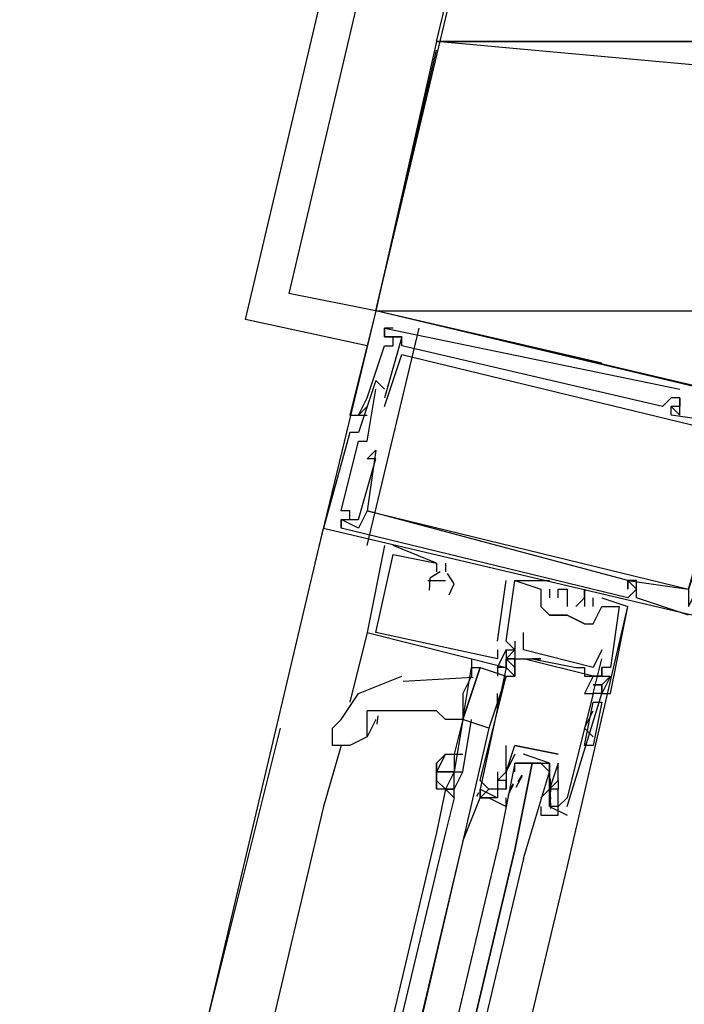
# Model space of a CAD drawing. Header units: feet. Extents: x -79 to 198, y -22 to 181.
# Tile 25 of 256: x 72.31 to 73.33, y 16.75 to 18.26. Entities that reach past the tile are written whole.
import ezdxf

# ---------------------------------------------------------------- set-up
doc = ezdxf.new("R2010")
doc.units = ezdxf.units.FT
doc.layers.add('A-LINEA', color=7, linetype='CONTINUOUS')
doc.layers.add('A-MURO-CONCRETO', color=8, linetype='CONTINUOUS')

msp = doc.modelspace()

# ---------------------------------------------------------------- linework, layer by layer
at = {"layer": 'A-LINEA'}
for p, q in [((72.6533, 17.8044), (73.0533, 19.4978)), ((73.0933, 19.4311), (72.72, 17.8444)), ((72.8533, 17.8178), (72.72, 17.8444)), ((72.84, 17.7644), (72.6533, 17.8044)), ((72.8533, 17.8178), (72.76, 17.4311)), ((72.8533, 17.8178), (72.8533, 17.8178)), ((72.8533, 17.8178), (72.8533, 17.8178)), ((72.8533, 17.8178), (72.8533, 17.8178)), ((72.84, 17.4578), (72.92, 17.7911)), ((72.8667, 17.7911), (73.32, 17.6978)), ((72.8667, 17.7911), (72.8667, 17.7911)), ((72.8667, 17.7911), (72.8667, 17.7911)), ((72.8667, 17.7911), (73.32, 17.6978)), ((72.8667, 17.7911), (72.8667, 17.7911)), ((72.8667, 17.7911), (72.8667, 17.7911)), ((72.8667, 17.7911), (73.32, 17.6978)), ((72.8667, 17.7911), (72.8667, 17.7911)), ((72.8667, 17.7911), (72.8667, 17.7911)), ((72.88, 17.7911), (72.88, 17.7911)), ((72.88, 17.7911), (72.88, 17.7911)), ((72.88, 17.7911), (72.88, 17.7911)), ((72.8667, 17.7778), (72.8667, 17.7778)), ((72.8667, 17.7778), (72.8667, 17.7778)), ((72.8667, 17.7778), (72.8667, 17.7778)), ((72.8667, 17.7778), (72.8667, 17.7778)), ((72.8667, 17.7778), (72.8667, 17.7778)), ((72.8667, 17.7778), (72.8667, 17.7778)), ((72.8667, 17.7778), (72.8667, 17.7778)), ((72.8667, 17.7778), (72.8667, 17.7778)), ((72.8667, 17.7778), (72.8667, 17.7778)), ((72.88, 17.7778), (72.88, 17.7778)), ((72.88, 17.7778), (72.88, 17.7778)), ((72.88, 17.7778), (72.88, 17.7778)), ((72.8933, 17.7778), (72.8933, 17.7778)), ((72.8933, 17.7778), (72.8933, 17.7778)), ((72.8933, 17.7778), (72.8933, 17.7778)), ((72.8933, 17.7778), (72.8933, 17.7778)), ((72.8933, 17.7778), (72.8933, 17.7778)), ((72.8933, 17.7778), (72.8933, 17.7778)), ((72.8667, 17.7644), (72.8667, 17.7644)), ((72.8667, 17.7644), (72.8667, 17.7644)), ((72.8667, 17.7644), (72.8667, 17.7644)), ((72.88, 17.7644), (72.88, 17.7644)), ((72.88, 17.7644), (72.88, 17.7644)), ((72.88, 17.7644), (72.88, 17.7644)), ((72.8933, 17.7644), (72.8933, 17.7644)), ((72.8933, 17.7644), (72.8933, 17.7644)), ((72.8933, 17.7644), (72.8933, 17.7644)), ((72.8933, 17.7511), (72.8933, 17.7511)), ((72.8933, 17.7511), (72.8933, 17.7511)), ((72.8933, 17.7511), (72.8933, 17.7511)), ((72.8533, 17.7111), (72.8533, 17.7111)), ((72.8533, 17.7111), (72.8533, 17.7111)), ((72.8533, 17.7111), (72.8533, 17.7111)), ((72.84, 17.6844), (72.84, 17.6844)), ((72.84, 17.6844), (72.84, 17.6844)), ((72.84, 17.6844), (72.84, 17.6844)), ((72.8533, 17.6978), (72.8533, 17.6978)), ((72.8533, 17.6978), (72.8533, 17.6978)), ((72.8533, 17.6978), (72.8533, 17.6978)), ((72.8667, 17.6978), (72.8667, 17.6978)), ((72.8667, 17.6978), (72.8667, 17.6978)), ((72.8667, 17.6978), (72.8667, 17.6978)), ((72.8667, 17.6844), (72.8667, 17.6844)), ((72.8667, 17.6844), (72.8667, 17.6844)), ((72.8667, 17.6844), (72.8667, 17.6844)), ((73.3067, 17.6844), (73.3067, 17.6844)), ((73.3067, 17.6844), (73.3067, 17.6844)), ((73.3067, 17.6844), (73.3067, 17.6844)), ((73.32, 17.6978), (73.32, 17.6978)), ((73.32, 17.6978), (73.32, 17.6978)), ((73.32, 17.6978), (73.32, 17.6978)), ((73.32, 17.6844), (73.32, 17.6844)), ((73.32, 17.6844), (73.32, 17.6844)), ((73.32, 17.6844), (73.32, 17.6844)), ((73.32, 17.6844), (73.32, 17.6844)), ((73.32, 17.6844), (73.32, 17.6844)), ((73.32, 17.6844), (73.32, 17.6844)), ((73.32, 17.6844), (73.32, 17.6844)), ((73.32, 17.6844), (73.32, 17.6844)), ((73.32, 17.6844), (73.32, 17.6844)), ((72.84, 17.6711), (72.84, 17.6711)), ((72.84, 17.6711), (72.84, 17.6711)), ((72.84, 17.6711), (72.84, 17.6711)), ((72.8667, 17.6711), (72.8667, 17.6711)), ((72.8667, 17.6711), (72.8667, 17.6711)), ((72.8667, 17.6711), (72.8667, 17.6711)), ((73.2933, 17.6711), (73.2933, 17.6711)), ((73.2933, 17.6711), (73.2933, 17.6711)), ((73.2933, 17.6711), (73.2933, 17.6711)), ((73.3067, 17.6711), (73.3067, 17.6711)), ((73.3067, 17.6711), (73.3067, 17.6711)), ((73.3067, 17.6711), (73.3067, 17.6711)), ((73.3067, 17.6711), (73.3067, 17.6711)), ((73.3067, 17.6711), (73.3067, 17.6711)), ((73.3067, 17.6711), (73.3067, 17.6711)), ((73.32, 17.6711), (73.32, 17.6711)), ((73.32, 17.6711), (73.32, 17.6711)), ((73.32, 17.6711), (73.32, 17.6711)), ((73.32, 17.6711), (73.32, 17.6711)), ((73.32, 17.6711), (73.32, 17.6711)), ((73.32, 17.6711), (73.32, 17.6711)), ((72.8133, 17.6578), (72.8133, 17.6578)), ((72.8133, 17.6578), (72.8133, 17.6578)), ((72.8133, 17.6578), (72.8133, 17.6578)), ((72.8267, 17.6578), (72.8267, 17.6578)), ((72.8267, 17.6578), (72.8267, 17.6578)), ((72.8267, 17.6578), (72.8267, 17.6578)), ((72.84, 17.6578), (72.84, 17.6578)), ((72.84, 17.6578), (72.84, 17.6578)), ((72.84, 17.6578), (72.84, 17.6578)), ((73.3067, 17.6578), (73.3067, 17.6578)), ((73.3067, 17.6578), (73.3067, 17.6578)), ((73.3067, 17.6578), (73.3067, 17.6578)), ((73.32, 17.6578), (73.32, 17.6578)), ((73.32, 17.6578), (73.32, 17.6578)), ((73.32, 17.6578), (73.32, 17.6578)), ((72.8133, 17.6311), (72.8133, 17.6311)), ((72.8133, 17.6311), (72.8133, 17.6311)), ((72.8133, 17.6311), (72.8133, 17.6311)), ((72.8267, 17.6311), (72.8267, 17.6311)), ((72.8267, 17.6311), (72.8267, 17.6311)), ((72.8267, 17.6311), (72.8267, 17.6311)), ((72.8267, 17.6178), (72.8267, 17.6178)), ((72.8267, 17.6178), (72.8267, 17.6178)), ((72.8267, 17.6178), (72.8267, 17.6178)), ((72.84, 17.6178), (72.84, 17.6178)), ((72.84, 17.6178), (72.84, 17.6178)), ((72.84, 17.6178), (72.84, 17.6178)), ((72.8533, 17.6044), (72.8533, 17.6044)), ((72.8533, 17.6044), (72.8533, 17.6044)), ((72.8533, 17.6044), (72.8533, 17.6044)), ((72.84, 17.5911), (72.84, 17.5911)), ((72.84, 17.5911), (72.84, 17.5911)), ((72.84, 17.5911), (72.84, 17.5911)), ((72.8533, 17.5911), (72.8533, 17.5911)), ((72.8533, 17.5911), (72.8533, 17.5911)), ((72.8533, 17.5911), (72.8533, 17.5911)), ((72.8, 17.5111), (72.8, 17.5111)), ((72.8, 17.5111), (72.8, 17.5111)), ((72.8, 17.5111), (72.8, 17.5111)), ((72.8133, 17.5111), (72.8133, 17.5111)), ((72.8133, 17.5111), (72.8133, 17.5111)), ((72.8133, 17.5111), (72.8133, 17.5111)), ((72.84, 17.5111), (72.84, 17.5111)), ((72.84, 17.5111), (72.84, 17.5111)), ((72.84, 17.5111), (72.84, 17.5111)), ((72.84, 17.5111), (72.84, 17.5111)), ((72.84, 17.5111), (72.84, 17.5111)), ((72.84, 17.5111), (72.84, 17.5111)), ((72.8, 17.4978), (72.8, 17.4978)), ((72.8, 17.4978), (72.8, 17.4978)), ((72.8, 17.4978), (72.8, 17.4978)), ((72.8, 17.4978), (72.8, 17.4978)), ((72.8, 17.4978), (72.8, 17.4978)), ((72.8, 17.4978), (72.8, 17.4978)), ((72.8, 17.4978), (72.8, 17.4978)), ((72.8, 17.4978), (72.8, 17.4978)), ((72.8, 17.4978), (72.8, 17.4978)), ((72.8133, 17.4978), (72.8133, 17.4978)), ((72.8133, 17.4978), (72.8133, 17.4978)), ((72.8133, 17.4978), (72.8133, 17.4978)), ((72.8267, 17.4978), (72.8267, 17.4978)), ((72.8267, 17.4978), (72.8267, 17.4978)), ((72.8267, 17.4978), (72.8267, 17.4978)), ((71.3067, 11.2844), (72.7733, 17.4844)), ((72.7733, 17.4844), (72.7733, 17.4844)), ((72.7733, 17.4844), (72.7733, 17.4844)), ((72.7733, 17.4844), (72.7733, 17.4844)), ((72.8, 17.4844), (72.8, 17.4844)), ((72.8, 17.4844), (72.8, 17.4844)), ((72.8, 17.4844), (72.8, 17.4844)), ((72.8, 17.4844), (72.8, 17.4844)), ((72.8, 17.4844), (72.8, 17.4844)), ((72.8, 17.4844), (72.8, 17.4844)), ((72.8267, 17.4844), (72.8267, 17.4844)), ((72.8267, 17.4844), (72.8267, 17.4844)), ((72.8267, 17.4844), (72.8267, 17.4844)), ((72.8667, 17.4578), (72.8667, 17.4578)), ((72.8667, 17.4578), (72.8667, 17.4578)), ((72.8667, 17.4578), (72.8667, 17.4578)), ((72.9467, 17.4311), (72.88, 17.4578)), ((72.88, 17.4578), (72.88, 17.4578)), ((72.9467, 17.4311), (72.88, 17.4578)), ((72.88, 17.4578), (72.88, 17.4578)), ((72.9467, 17.4311), (72.88, 17.4578)), ((72.88, 17.4578), (72.88, 17.4578)), ((72.88, 17.4444), (72.88, 17.4444)), ((72.88, 17.4444), (72.88, 17.4444)), ((72.88, 17.4444), (72.88, 17.4444)), ((72.88, 17.4444), (72.88, 17.4444)), ((72.88, 17.4444), (72.88, 17.4444)), ((72.88, 17.4444), (72.88, 17.4444)), ((72.9467, 17.4311), (72.9467, 17.4311)), ((72.9467, 17.4311), (72.9467, 17.4311)), ((72.9467, 17.4311), (72.9467, 17.4311)), ((72.9467, 17.4311), (72.9467, 17.4311)), ((72.9467, 17.4311), (72.9467, 17.4311)), ((72.9467, 17.4311), (72.9467, 17.4311)), ((72.96, 17.4311), (72.96, 17.4178)), ((72.96, 17.4311), (72.96, 17.4311)), ((72.96, 17.4311), (72.96, 17.4178)), ((72.96, 17.4311), (72.96, 17.4311)), ((72.96, 17.4311), (72.96, 17.4178)), ((72.96, 17.4311), (72.96, 17.4311)), ((72.9467, 17.4178), (72.9467, 17.4178)), ((72.9467, 17.4178), (72.9467, 17.4178)), ((72.9467, 17.4178), (72.9467, 17.4178)), ((72.96, 17.4178), (72.96, 17.4178)), ((72.96, 17.4178), (72.96, 17.4178)), ((72.96, 17.4178), (72.96, 17.4178)), ((72.9333, 17.4044), (72.9333, 17.4044)), ((72.9333, 17.4044), (72.9333, 17.4044)), ((72.9333, 17.4044), (72.9333, 17.4044)), ((72.9467, 17.4044), (72.9467, 17.4044)), ((72.9467, 17.4044), (72.9467, 17.4044)), ((72.9467, 17.4044), (72.9467, 17.4044)), ((72.96, 17.4044), (72.96, 17.4044)), ((72.96, 17.4044), (72.96, 17.4044)), ((72.96, 17.4044), (72.96, 17.4044)), ((73.04, 17.3111), (73.0533, 17.4044)), ((73.04, 17.3111), (73.0533, 17.4044)), ((73.04, 17.3111), (73.0533, 17.4044)), ((73.0533, 17.4044), (73.0533, 17.4044)), ((73.0533, 17.4044), (73.0533, 17.4044)), ((73.0533, 17.4044), (73.0533, 17.4044)), ((73.0667, 17.4044), (73.0667, 17.4044)), ((73.0667, 17.4044), (73.0667, 17.4044)), ((73.0667, 17.4044), (73.0667, 17.4044)), ((73.0667, 17.4044), (73.0667, 17.4044)), ((73.0667, 17.4044), (73.0667, 17.4044)), ((73.0667, 17.4044), (73.0667, 17.4044)), ((73.12, 17.4044), (73.12, 17.4044)), ((73.12, 17.4044), (73.12, 17.4044)), ((73.12, 17.4044), (73.12, 17.4044)), ((73.24, 17.4044), (73.24, 17.4044)), ((73.24, 17.4044), (73.24, 17.4044)), ((73.24, 17.4044), (73.24, 17.4044)), ((73.24, 17.4044), (73.24, 17.4044)), ((73.24, 17.4044), (73.24, 17.4044)), ((73.24, 17.4044), (73.24, 17.4044)), ((73.24, 17.4044), (73.24, 17.4044)), ((73.24, 17.4044), (73.24, 17.4044)), ((73.24, 17.4044), (73.24, 17.4044)), ((73.2533, 17.4044), (73.2533, 17.4044)), ((73.2533, 17.4044), (73.2533, 17.4044)), ((73.2533, 17.4044), (73.2533, 17.4044)), ((73.1067, 17.3911), (73.1067, 17.3911)), ((73.1067, 17.3911), (73.1067, 17.3911)), ((73.1067, 17.3911), (73.1067, 17.3911)), ((73.1067, 17.3911), (73.1067, 17.3911)), ((73.1067, 17.3911), (73.1067, 17.3911)), ((73.1067, 17.3911), (73.1067, 17.3911)), ((73.12, 17.3911), (73.12, 17.3911)), ((73.12, 17.3911), (73.12, 17.3911)), ((73.12, 17.3911), (73.12, 17.3911)), ((73.1333, 17.3911), (73.1333, 17.3911)), ((73.1333, 17.3911), (73.1333, 17.3911)), ((73.1333, 17.3911), (73.1333, 17.3911)), ((73.1467, 17.3911), (73.1467, 17.3911)), ((73.1467, 17.3911), (73.1467, 17.3911)), ((73.1467, 17.3911), (73.1467, 17.3911)), ((73.1733, 17.3911), (73.1733, 17.3911)), ((73.1733, 17.3911), (73.1733, 17.3911)), ((73.1733, 17.3911), (73.1733, 17.3911)), ((73.24, 17.3911), (73.24, 17.3911)), ((73.24, 17.3911), (73.24, 17.3911)), ((73.24, 17.3911), (73.24, 17.3911)), ((73.24, 17.3911), (73.24, 17.3911)), ((73.24, 17.3911), (73.24, 17.3911)), ((73.24, 17.3911), (73.24, 17.3911)), ((73.2533, 17.3911), (73.2533, 17.3911)), ((73.2533, 17.3911), (73.2533, 17.3911)), ((73.2533, 17.3911), (73.2533, 17.3911)), ((73.2533, 17.3911), (73.2533, 17.3911)), ((73.2533, 17.3911), (73.2533, 17.3911)), ((73.2533, 17.3911), (73.2533, 17.3911)), ((73.2533, 17.3911), (73.2533, 17.3911)), ((73.2533, 17.3911), (73.2533, 17.3911)), ((73.2533, 17.3911), (73.2533, 17.3911)), ((73.12, 17.3778), (73.12, 17.3778)), ((73.12, 17.3778), (73.12, 17.3778)), ((73.12, 17.3778), (73.12, 17.3778)), ((73.1333, 17.3778), (73.1333, 17.3778)), ((73.1333, 17.3778), (73.1333, 17.3778)), ((73.1333, 17.3778), (73.1333, 17.3778)), ((73.1733, 17.3778), (73.1733, 17.3778)), ((73.1733, 17.3778), (73.1733, 17.3778)), ((73.1733, 17.3778), (73.1733, 17.3778)), ((73.1733, 17.3778), (73.1733, 17.3778)), ((73.1733, 17.3778), (73.1733, 17.3778)), ((73.1733, 17.3778), (73.1733, 17.3778)), ((73.1867, 17.3644), (73.1867, 17.3778)), ((73.1867, 17.3778), (73.1867, 17.3778)), ((73.1867, 17.3644), (73.1867, 17.3778)), ((73.1867, 17.3778), (73.1867, 17.3778)), ((73.1867, 17.3644), (73.1867, 17.3778)), ((73.1867, 17.3778), (73.1867, 17.3778)), ((73.2, 17.3778), (73.24, 17.3644)), ((73.2, 17.3778), (73.2, 17.3778)), ((73.2, 17.3778), (73.24, 17.3644)), ((73.2, 17.3778), (73.2, 17.3778)), ((73.2, 17.3778), (73.24, 17.3644)), ((73.2, 17.3778), (73.2, 17.3778)), ((73.24, 17.3778), (73.24, 17.3778)), ((73.24, 17.3778), (73.24, 17.3778)), ((73.24, 17.3778), (73.24, 17.3778)), ((73.2533, 17.3778), (73.2533, 17.3778)), ((73.2533, 17.3778), (73.2533, 17.3778)), ((73.2533, 17.3778), (73.2533, 17.3778)), ((73.1067, 17.3644), (73.1067, 17.3644)), ((73.1067, 17.3644), (73.1067, 17.3644)), ((73.1067, 17.3644), (73.1067, 17.3644)), ((73.1467, 17.3644), (73.1467, 17.3644)), ((73.1467, 17.3644), (73.1467, 17.3644)), ((73.1467, 17.3644), (73.1467, 17.3644)), ((73.1467, 16.9644), (73.24, 17.3644)), ((73.16, 17.3644), (73.16, 17.3644)), ((73.16, 17.3644), (73.16, 17.3644)), ((73.16, 17.3644), (73.16, 17.3644)), ((73.1733, 17.3644), (73.1733, 17.3644)), ((73.1733, 17.3644), (73.1733, 17.3644)), ((73.1733, 17.3644), (73.1733, 17.3644)), ((73.1867, 17.3644), (73.1867, 17.3644)), ((73.1867, 17.3644), (73.1867, 17.3644)), ((73.1867, 17.3644), (73.1867, 17.3644)), ((73.2, 17.3644), (73.2, 17.3644)), ((73.2, 17.3644), (73.2, 17.3644)), ((73.2, 17.3644), (73.2, 17.3644)), ((73.2, 17.3644), (73.2, 17.3644)), ((73.2, 17.3644), (73.2, 17.3644)), ((73.2, 17.3644), (73.2, 17.3644)), ((73.2267, 17.3644), (73.2267, 17.3644)), ((73.2267, 17.3644), (73.2267, 17.3644)), ((73.2267, 17.3644), (73.2267, 17.3644)), ((73.2267, 17.3644), (73.2267, 17.3644)), ((73.2267, 17.3644), (73.2267, 17.3644)), ((73.2267, 17.3644), (73.2267, 17.3644)), ((73.24, 17.3644), (73.24, 17.3644)), ((73.24, 17.3644), (73.24, 17.3644)), ((73.24, 17.3644), (73.24, 17.3644)), ((73.12, 17.3511), (73.12, 17.3511)), ((73.12, 17.3511), (73.12, 17.3511)), ((73.12, 17.3511), (73.12, 17.3511)), ((73.12, 17.3511), (73.12, 17.3511)), ((73.1467, 17.3511), (73.1467, 17.3511)), ((73.1467, 17.3511), (73.1467, 17.3511)), ((73.1467, 17.3511), (73.1467, 17.3511)), ((73.1467, 17.3511), (73.1467, 17.3511)), ((73.1467, 17.3511), (73.1467, 17.3511)), ((73.1733, 17.3378), (73.1733, 17.3378)), ((73.1733, 17.3378), (73.1733, 17.3378)), ((73.1733, 17.3378), (73.1733, 17.3378)), ((73.1867, 17.3378), (73.1867, 17.3378)), ((73.1867, 17.3378), (73.1867, 17.3378)), ((73.1867, 17.3378), (73.1867, 17.3378)), ((72.84, 17.3244), (72.8133, 17.2178)), ((72.84, 17.3244), (72.84, 17.3244)), ((72.84, 17.3244), (72.84, 17.3244)), ((72.84, 17.3244), (72.84, 17.3244)), ((72.84, 17.3244), (72.84, 17.3244)), ((72.84, 17.3244), (72.84, 17.3244)), ((72.84, 17.3244), (72.84, 17.3244)), ((72.8533, 17.3244), (72.8533, 17.3244)), ((72.8533, 17.3244), (72.8533, 17.3244)), ((72.8533, 17.3244), (72.8533, 17.3244)), ((73.08, 17.3244), (73.08, 17.3244)), ((73.04, 17.3111), (73.04, 17.3111)), ((73.04, 17.3111), (73.04, 17.3111)), ((73.04, 17.3111), (73.04, 17.3111)), ((73.0533, 17.3111), (73.0533, 17.3111)), ((73.0533, 17.3111), (73.0533, 17.3111)), ((73.0533, 17.3111), (73.0533, 17.3111)), ((73.0533, 17.3111), (73.0533, 17.3111)), ((73.0533, 17.3111), (73.0533, 17.3111)), ((73.0533, 17.3111), (73.0533, 17.3111)), ((73.0667, 17.3111), (73.0667, 17.3111)), ((73.08, 17.3111), (73.08, 17.3111)), ((73.04, 17.2978), (73.04, 17.2978)), ((73.04, 17.2978), (73.04, 17.2978)), ((73.04, 17.2978), (73.04, 17.2978)), ((73.0533, 17.2978), (73.0667, 17.2978)), ((73.0533, 17.2978), (73.0667, 17.2978)), ((73.0533, 17.2978), (73.0533, 17.2978)), ((73.0533, 17.2978), (73.0533, 17.2978)), ((73.0533, 17.2978), (73.0667, 17.2978)), ((73.0533, 17.2978), (73.0667, 17.2978)), ((73.0533, 17.2978), (73.0533, 17.2978)), ((73.0533, 17.2978), (73.0533, 17.2978)), ((73.0533, 17.2978), (73.0667, 17.2978)), ((73.0533, 17.2978), (73.0667, 17.2978)), ((73.0533, 17.2978), (73.0533, 17.2978)), ((73.0533, 17.2978), (73.0533, 17.2978)), ((73.0667, 17.2978), (73.0667, 17.2978)), ((73.0667, 17.2978), (73.0667, 17.2978)), ((73.0667, 17.2978), (73.0667, 17.2978)), ((73.08, 17.2978), (73.08, 17.2978)), ((73.2, 17.2978), (73.2, 17.2978)), ((73, 17.2844), (73, 17.2711)), ((73.04, 17.2844), (73.04, 17.2844)), ((73.04, 17.2844), (73.04, 17.2844)), ((73.04, 17.2844), (73.04, 17.2844)), ((73.0533, 17.2844), (73.0667, 17.2711)), ((73.0533, 17.2844), (73.0533, 17.2844)), ((73.0533, 17.2844), (73.0533, 17.2844)), ((73.0533, 17.2844), (73.0667, 17.2711)), ((73.0533, 17.2844), (73.0533, 17.2844)), ((73.0533, 17.2844), (73.0533, 17.2844)), ((73.0533, 17.2844), (73.0667, 17.2711)), ((73.0533, 17.2844), (73.0533, 17.2844)), ((73.0533, 17.2844), (73.0533, 17.2844)), ((73.0667, 17.2844), (73.0667, 17.2844)), ((73.08, 17.2844), (73.08, 17.2844)), ((73.1867, 17.2578), (73.08, 17.2844)), ((73.1867, 17.2578), (73.08, 17.2844)), ((73.1867, 17.2578), (73.08, 17.2844)), ((73.0933, 17.2844), (73.0933, 17.2844)), ((73.1067, 17.2844), (73.1067, 17.2844)), ((73.2, 17.2844), (73.2, 17.2844)), ((73.04, 17.2711), (73.04, 17.2578)), ((73.04, 17.2711), (73.04, 17.2711)), ((73.04, 17.2711), (73.04, 17.2711)), ((73.04, 17.2711), (73.04, 17.2711)), ((73.0533, 17.2711), (73.0533, 17.2711)), ((73.0533, 17.2711), (73.0533, 17.2711)), ((73.0533, 17.2711), (73.0533, 17.2711)), ((73.0533, 17.2711), (73.0533, 17.2711)), ((73.0533, 17.2711), (73.0533, 17.2711)), ((73.0533, 17.2711), (73.0533, 17.2711)), ((73.0533, 17.2711), (73.0533, 17.2711)), ((73.16, 17.2711), (73.16, 17.2711)), ((73.1733, 17.2711), (73.1733, 17.2711)), ((73.1867, 17.2711), (73.1867, 17.2711)), ((73.2, 17.2711), (73.2, 17.2711)), ((73.2, 17.2711), (73.2, 17.2711)), ((73.2, 17.2711), (73.2, 17.2711)), ((73.2, 17.2578), (73.2, 17.2711)), ((73.2133, 17.2711), (73.2133, 17.2711)), ((73.2133, 17.2711), (73.2133, 17.2711)), ((73.2133, 17.2711), (73.2133, 17.2711)), ((73.0028, 17.2557), (72.8952, 17.2495)), ((73.0533, 17.2578), (73.0267, 17.1778)), ((73.0533, 17.2578), (73.0533, 17.2578)), ((73.0667, 17.2578), (73.0667, 17.2578)), ((73.0667, 17.2578), (73.0667, 17.2578)), ((73.1733, 17.2578), (73.1733, 17.2578)), ((73.1867, 17.2578), (73.1867, 17.2578)), ((73.2, 17.2578), (73.2, 17.2578)), ((73.2, 17.2578), (73.2, 17.2578)), ((73.2, 17.2578), (73.2, 17.2578)), ((73.2, 17.2578), (73.2, 17.2578)), ((73.2, 17.2578), (73.2, 17.2578)), ((73.2133, 17.2578), (73.2133, 17.2578)), ((73.2133, 17.2578), (73.2133, 17.2578)), ((73.2133, 17.2578), (73.2133, 17.2578)), ((72.8267, 17.2311), (72.8267, 17.2311)), ((73.04, 17.2044), (73.04, 17.2311)), ((73.1733, 17.2311), (73.1733, 17.2311)), ((73.2, 17.2444), (73.1867, 17.2444)), ((73.2, 17.2444), (73.1867, 17.2444)), ((73.1867, 17.2311), (73.1867, 17.2311)), ((73.1867, 17.2311), (73.1867, 17.2311)), ((73.2, 17.2444), (73.2, 17.2444)), ((73.2, 17.2444), (73.2, 17.2444)), ((73.2, 17.2444), (73.2, 17.2444)), ((73.2, 17.2311), (73.2, 17.2311)), ((73.2, 17.2311), (73.2, 17.2311)), ((73.2, 17.2311), (73.2, 17.2311)), ((73.2, 17.2311), (73.2, 17.2311)), ((73.2, 17.2311), (73.2, 17.2311)), ((73.2, 17.2311), (73.2, 17.2311)), ((73.2, 17.2311), (73.2, 17.2311)), ((73.2133, 17.2311), (73.2133, 17.2311)), ((73.2133, 17.2311), (73.2133, 17.2311)), ((73.2133, 17.2311), (73.2133, 17.2311)), ((73.1733, 17.1511), (73.1867, 17.2178)), ((73.1733, 17.1511), (73.1867, 17.2178)), ((73.2, 17.2178), (73.2, 17.2178)), ((73.1733, 17.1778), (73.1867, 17.2044)), ((73.1867, 17.2044), (73.1867, 17.2044)), ((72.8533, 17.1911), (72.84, 17.1644)), ((72.8566, 17.1967), (72.8548, 17.1838)), ((72.9867, 17.1911), (72.9733, 17.1378)), ((72.9867, 17.1911), (72.9867, 17.1911)), ((72.9867, 17.1911), (72.9867, 17.1911)), ((72.9867, 17.1911), (72.9867, 17.1911)), ((72.7067, 17.1778), (72.5867, 16.6978)), ((73.1733, 17.1778), (73.1867, 17.1644)), ((72.8, 17.1511), (72.7733, 17.0578)), ((73.0533, 17.1511), (73.0533, 17.1511)), ((73.0667, 17.1511), (73.1333, 17.1378)), ((73.1333, 17.1378), (73.0667, 17.1511)), ((73.0667, 17.1511), (73.0667, 17.1511)), ((73.0667, 17.1511), (73.0667, 17.1511)), ((73.1867, 17.1511), (73.1867, 17.1511)), ((73.0667, 17.1378), (73.0667, 17.1378)), ((73.0667, 17.1378), (73.0667, 17.1378)), ((73.1333, 17.1378), (73.1333, 17.1378)), ((73.1333, 17.1378), (73.1333, 17.1378)), ((73.04, 17.1111), (73.04, 17.1111)), ((73.0533, 17.1111), (73.0533, 17.1111)), ((73.0533, 17.1111), (73.0533, 17.1111)), ((73.0667, 17.1244), (73.0667, 17.1244)), ((73.0667, 17.1111), (73.0667, 17.1111)), ((73.0933, 17.1244), (73.1067, 17.1244)), ((73.12, 17.1111), (73.12, 17.1111)), ((73.1333, 17.1244), (73.1333, 17.1244)), ((73.1333, 17.1244), (73.1333, 17.1244)), ((73.0133, 17.0978), (73.0133, 17.0978)), ((73.04, 17.0978), (73.04, 17.0978)), ((73.0533, 17.0978), (73.0533, 17.0978)), ((73.0533, 17.0844), (73.0533, 17.0978)), ((73.0667, 17.0978), (73.0667, 17.0978)), ((73.0686, 17.0873), (73.0783, 17.1052)), ((73.0715, 17.0956), (73.0777, 17.1057)), ((73.1209, 17.1001), (73.1214, 17.0797)), ((73.1333, 17.0978), (73.1333, 17.0978)), ((73.1333, 17.0978), (73.1333, 17.0978)), ((72.96, 17.0844), (72.9467, 17.0178)), ((73.0085, 17.0738), (73.0112, 17.0794)), ((73.0085, 17.0738), (73.0112, 17.0794)), ((73.0085, 17.0738), (73.0112, 17.0794)), ((73.0133, 17.0844), (73.0133, 17.0844)), ((73.0267, 17.0844), (73.0267, 17.0844)), ((73.04, 17.0844), (73.04, 17.0844)), ((73.0533, 17.0844), (73.0533, 17.0844)), ((73.0564, 17.0752), (73.0648, 17.0914)), ((73.0582, 17.0822), (73.0644, 17.0924)), ((73.12, 17.0844), (73.1067, 17.0711)), ((73.1067, 17.0844), (73.1067, 17.0844)), ((73.12, 17.0844), (73.12, 17.0844)), ((73.12, 17.0844), (73.12, 17.0844)), ((73.1201, 17.0942), (73.1212, 17.0824)), ((73.1201, 17.0809), (73.1212, 17.069)), ((73.1333, 17.0844), (73.1333, 17.0844)), ((73.1333, 17.0844), (73.1333, 17.0844)), ((72.9733, 17.0711), (72.96, 17.0178)), ((73.04, 17.0711), (73.04, 17.0711)), ((73.1067, 17.0711), (73.1067, 17.0711)), ((73.1208, 17.0729), (73.1211, 17.0546)), ((73.1467, 17.0711), (73.1467, 17.0711)), ((72.7733, 17.0578), (72.16, 14.4711)), ((73.12, 17.0578), (73.1467, 17.0444)), ((73.12, 17.0578), (73.12, 17.0578)), ((73.1333, 17.0578), (73.1333, 17.0578)), ((73.1467, 17.0578), (73.1467, 17.0578)), ((73.1467, 17.0444), (73.1467, 17.0444)), ((72.9467, 17.0178), (72.3333, 14.4311)), ((72.96, 17.0178), (72.3467, 14.4311)), ((72.9867, 17.0044), (72.3733, 14.4178)), ((72.9867, 17.0044), (72.3867, 14.4311)), ((72.5333, 14.3778), (73.1467, 16.9644))]:
    msp.add_line(p, q, dxfattribs=at)
for points in [[(77.5733, 18.2311), (77.2267, 16.7778), (72.8533, 17.8178), (73.2, 19.2711), (77.5733, 18.2311)], [(73.2, 17.7378), (72.8533, 17.8178), (72.9467, 18.2178)], [(73.5333, 17.6578), (72.8533, 17.8178), (72.8133, 17.6578), (72.84, 17.6578)], [(73.5333, 17.6578), (72.8533, 17.8178), (72.8133, 17.6578), (72.84, 17.6578)], [(73.5333, 17.6578), (72.8533, 17.8178), (72.8133, 17.6578), (72.84, 17.6578)], [(72.84, 17.6711), (72.8267, 17.6578), (72.84, 17.6844), (72.8667, 17.7644), (72.88, 17.7644), (72.88, 17.7778), (72.8667, 17.7778), (72.8667, 17.7911)], [(72.84, 17.6711), (72.8267, 17.6578), (72.84, 17.6844), (72.8667, 17.7644), (72.88, 17.7644), (72.88, 17.7778), (72.8667, 17.7778), (72.8667, 17.7911)], [(72.84, 17.6711), (72.8267, 17.6578), (72.84, 17.6844), (72.8667, 17.7644), (72.88, 17.7644), (72.88, 17.7778), (72.8667, 17.7778), (72.8667, 17.7911)], [(72.88, 17.7911), (72.8667, 17.7911), (72.8667, 17.7778), (72.8933, 17.7778), (72.8667, 17.6844)], [(72.88, 17.7911), (72.8667, 17.7911), (72.8667, 17.7778), (72.8933, 17.7778), (72.8667, 17.6844)], [(72.88, 17.7911), (72.8667, 17.7911), (72.8667, 17.7778), (72.8933, 17.7778), (72.8667, 17.6844)], [(73.32, 17.6711), (73.32, 17.6844), (73.3067, 17.6844), (73.2933, 17.6711), (72.8933, 17.7644), (72.8933, 17.7778), (72.8667, 17.7778)], [(73.32, 17.6711), (73.32, 17.6844), (73.3067, 17.6844), (73.2933, 17.6711), (72.8933, 17.7644), (72.8933, 17.7778), (72.8667, 17.7778)], [(73.32, 17.6711), (73.32, 17.6844), (73.3067, 17.6844), (73.2933, 17.6711), (72.8933, 17.7644), (72.8933, 17.7778), (72.8667, 17.7778)], [(72.8667, 17.6711), (72.8933, 17.7511), (73.3867, 17.6311), (73.3733, 17.5511), (73.3733, 17.5511), (73.3867, 17.5511), (73.3733, 17.5511)], [(72.8667, 17.6711), (72.8933, 17.7511), (73.3867, 17.6311), (73.3733, 17.5511), (73.3733, 17.5511), (73.3867, 17.5511), (73.3733, 17.5511)], [(72.8667, 17.6711), (72.8933, 17.7511), (73.3867, 17.6311), (73.3733, 17.5511), (73.3733, 17.5511), (73.3867, 17.5511), (73.3733, 17.5511)], [(72.8667, 17.6978), (72.8533, 17.7111), (72.8267, 17.6311), (72.8133, 17.6311), (72.7733, 17.4844), (73.4533, 17.3244), (73.44, 17.3244)], [(72.8667, 17.6978), (72.8533, 17.7111), (72.8267, 17.6311), (72.8133, 17.6311), (72.7733, 17.4844), (73.4533, 17.3244), (73.44, 17.3244)], [(72.8667, 17.6978), (72.8533, 17.7111), (72.8267, 17.6311), (72.8133, 17.6311), (72.7733, 17.4844), (73.4533, 17.3244), (73.44, 17.3244)], [(73.3333, 17.3511), (73.2533, 17.3778), (73.2533, 17.4044), (73.24, 17.4044), (73.2533, 17.3911), (73.24, 17.3778), (72.8, 17.4844), (72.8, 17.4978), (72.8133, 17.4978), (72.8133, 17.5111), (72.8, 17.5111), (72.8267, 17.6178), (72.84, 17.6178), (72.8533, 17.6978)], [(73.3333, 17.3511), (73.2533, 17.3778), (73.2533, 17.4044), (73.24, 17.4044), (73.2533, 17.3911), (73.24, 17.3778), (72.8, 17.4844), (72.8, 17.4978), (72.8133, 17.4978), (72.8133, 17.5111), (72.8, 17.5111), (72.8267, 17.6178), (72.84, 17.6178), (72.8533, 17.6978)], [(73.3333, 17.3511), (73.2533, 17.3778), (73.2533, 17.4044), (73.24, 17.4044), (73.2533, 17.3911), (73.24, 17.3778), (72.8, 17.4844), (72.8, 17.4978), (72.8133, 17.4978), (72.8133, 17.5111), (72.8, 17.5111), (72.8267, 17.6178), (72.84, 17.6178), (72.8533, 17.6978)], [(73.32, 17.6844), (73.32, 17.6711), (73.3067, 17.6711), (73.32, 17.6578), (73.32, 17.6844)], [(73.32, 17.6844), (73.32, 17.6711), (73.3067, 17.6711), (73.32, 17.6578), (73.32, 17.6844)], [(73.32, 17.6844), (73.32, 17.6711), (73.3067, 17.6711), (73.32, 17.6578), (73.32, 17.6844)], [(73.4, 17.6711), (73.4, 17.6444), (73.3067, 17.6578), (73.3067, 17.6711)], [(73.4, 17.6711), (73.4, 17.6444), (73.3067, 17.6578), (73.3067, 17.6711)], [(73.4, 17.6711), (73.4, 17.6444), (73.3067, 17.6578), (73.3067, 17.6711)], [(73.24, 17.3911), (73.24, 17.4044), (72.84, 17.5111), (72.8267, 17.4844), (72.8, 17.4978), (72.8, 17.4844), (72.8, 17.4978), (72.8267, 17.4978), (72.8533, 17.5911), (72.84, 17.5911), (72.8533, 17.6044), (72.84, 17.5111), (73.3333, 17.3911), (73.36, 17.4844), (73.36, 17.4844), (73.36, 17.4711), (73.3333, 17.3911), (73.3333, 17.3644), (73.3467, 17.3911)], [(73.24, 17.3911), (73.24, 17.4044), (72.84, 17.5111), (72.8267, 17.4844), (72.8, 17.4978), (72.8, 17.4844), (72.8, 17.4978), (72.8267, 17.4978), (72.8533, 17.5911), (72.84, 17.5911), (72.8533, 17.6044), (72.84, 17.5111), (73.3333, 17.3911), (73.36, 17.4844), (73.36, 17.4844), (73.36, 17.4711), (73.3333, 17.3911), (73.3333, 17.3644), (73.3467, 17.3911)], [(73.24, 17.3911), (73.24, 17.4044), (72.84, 17.5111), (72.8267, 17.4844), (72.8, 17.4978), (72.8, 17.4844), (72.8, 17.4978), (72.8267, 17.4978), (72.8533, 17.5911), (72.84, 17.5911), (72.8533, 17.6044), (72.84, 17.5111), (73.3333, 17.3911), (73.36, 17.4844), (73.36, 17.4844), (73.36, 17.4711), (73.3333, 17.3911), (73.3333, 17.3644), (73.3467, 17.3911)], [(72.8667, 17.4578), (72.84, 17.3244), (73.0533, 17.2711), (73.0533, 17.2844), (73.0533, 17.2711), (73.04, 17.2711), (73.0533, 17.2978), (73.0667, 17.2978), (73.0533, 17.3111), (73.0667, 17.4044), (73.1067, 17.3911), (73.1067, 17.3644), (73.12, 17.3511), (73.1467, 17.3511), (73.1733, 17.3378), (73.1867, 17.3378), (73.2, 17.3644), (73.2267, 17.3644), (73.2133, 17.2711), (73.2, 17.2711), (73.2, 17.2578), (73.2133, 17.2578), (73.2, 17.2311), (73.2, 17.2444), (73.2, 17.2311), (73.2133, 17.2311), (73.24, 17.3644)], [(72.8667, 17.4578), (72.84, 17.3244), (73.0533, 17.2711), (73.0533, 17.2844), (73.0533, 17.2711), (73.04, 17.2711), (73.0533, 17.2978), (73.0667, 17.2978), (73.0533, 17.3111), (73.0667, 17.4044), (73.1067, 17.3911), (73.1067, 17.3644), (73.12, 17.3511), (73.1467, 17.3511), (73.1733, 17.3378), (73.1867, 17.3378), (73.2, 17.3644), (73.2267, 17.3644), (73.2133, 17.2711), (73.2, 17.2711), (73.2, 17.2578), (73.2133, 17.2578), (73.2, 17.2311), (73.2, 17.2444), (73.2, 17.2311), (73.2133, 17.2311), (73.24, 17.3644)], [(72.8667, 17.4578), (72.84, 17.3244), (73.0533, 17.2711), (73.0533, 17.2844), (73.0533, 17.2711), (73.04, 17.2711), (73.0533, 17.2978), (73.0667, 17.2978), (73.0533, 17.3111), (73.0667, 17.4044), (73.1067, 17.3911), (73.1067, 17.3644), (73.12, 17.3511), (73.1467, 17.3511), (73.1733, 17.3378), (73.1867, 17.3378), (73.2, 17.3644), (73.2267, 17.3644), (73.2133, 17.2711), (73.2, 17.2711), (73.2, 17.2578), (73.2133, 17.2578), (73.2, 17.2311), (73.2, 17.2444), (73.2, 17.2311), (73.2133, 17.2311), (73.24, 17.3644)], [(73.04, 17.2978), (73.04, 17.2844), (72.8533, 17.3244), (72.88, 17.4444), (72.9467, 17.4311), (72.9467, 17.4178)], [(73.04, 17.2978), (73.04, 17.2844), (72.8533, 17.3244), (72.88, 17.4444), (72.9467, 17.4311), (72.9467, 17.4178)], [(73.04, 17.2978), (73.04, 17.2844), (72.8533, 17.3244), (72.88, 17.4444), (72.9467, 17.4311), (72.9467, 17.4178)], [(72.9523, 17.4178), (72.9362, 17.4081), (72.9352, 17.3893)], [(72.9523, 17.4178), (72.9362, 17.4081), (72.9352, 17.3893)], [(72.9523, 17.4178), (72.9362, 17.4081), (72.9352, 17.3893)], [(72.9657, 17.3821), (72.9733, 17.3993), (72.9632, 17.4152)], [(72.9657, 17.3821), (72.9733, 17.3993), (72.9632, 17.4152)], [(72.9657, 17.3821), (72.9733, 17.3993), (72.9632, 17.4152)], [(72.9333, 17.4044), (72.9467, 17.4044), (72.9467, 17.4044), (72.96, 17.4044)], [(72.9333, 17.4044), (72.9467, 17.4044), (72.9467, 17.4044), (72.96, 17.4044)], [(72.9333, 17.4044), (72.9467, 17.4044), (72.9467, 17.4044), (72.96, 17.4044)], [(73.0667, 17.4044), (73.0667, 17.4044), (73.12, 17.4044)], [(73.0667, 17.4044), (73.0667, 17.4044), (73.12, 17.4044)], [(73.0667, 17.4044), (73.0667, 17.4044), (73.12, 17.4044)], [(73.24, 17.3911), (73.24, 17.4044), (73.3333, 17.3911)], [(73.24, 17.4044), (73.24, 17.3911), (73.24, 17.3911), (73.24, 17.3911)], [(73.24, 17.3911), (73.24, 17.4044), (73.3333, 17.3911)], [(73.24, 17.4044), (73.24, 17.3911), (73.24, 17.3911), (73.24, 17.3911)], [(73.24, 17.3911), (73.24, 17.4044), (73.3333, 17.3911)], [(73.24, 17.4044), (73.24, 17.3911), (73.24, 17.3911), (73.24, 17.3911)], [(73.12, 17.3911), (73.12, 17.3778), (73.12, 17.3778)], [(73.12, 17.3911), (73.12, 17.3778), (73.12, 17.3778)], [(73.12, 17.3911), (73.12, 17.3778), (73.12, 17.3778)], [(73.1333, 17.3778), (73.1333, 17.3911), (73.1467, 17.3911), (73.1467, 17.3644), (73.1467, 17.3644)], [(73.1333, 17.3778), (73.1333, 17.3911), (73.1467, 17.3911), (73.1467, 17.3644), (73.1467, 17.3644)], [(73.1333, 17.3778), (73.1333, 17.3911), (73.1467, 17.3911), (73.1467, 17.3644), (73.1467, 17.3644)], [(73.16, 17.3644), (73.1733, 17.3778), (73.1733, 17.3911), (73.1733, 17.3778), (73.1733, 17.3644), (73.1733, 17.3644)], [(73.16, 17.3644), (73.1733, 17.3778), (73.1733, 17.3911), (73.1733, 17.3778), (73.1733, 17.3644), (73.1733, 17.3644)], [(73.16, 17.3644), (73.1733, 17.3778), (73.1733, 17.3911), (73.1733, 17.3778), (73.1733, 17.3644), (73.1733, 17.3644)], [(73.1733, 17.3378), (73.1467, 17.3511), (73.1467, 17.3511), (73.12, 17.3511)], [(73.2, 17.2978), (73.1867, 17.2711), (73.08, 17.2978), (73.08, 17.3244)], [(73.0667, 17.3111), (73.0667, 17.2578), (73.0533, 17.2711)], [(73.0533, 17.2711), (73.04, 17.2711), (73.0533, 17.2978), (73.0533, 17.2978), (73.0533, 17.2711)], [(73.0533, 17.2711), (73.04, 17.2711), (73.0533, 17.2978), (73.0533, 17.2978), (73.0533, 17.2711)], [(73.0533, 17.2711), (73.04, 17.2711), (73.0533, 17.2978), (73.0533, 17.2978), (73.0533, 17.2711)], [(73.0667, 17.2844), (73.0533, 17.2844), (73.0667, 17.2978)], [(73.0667, 17.2844), (73.0533, 17.2844), (73.0667, 17.2978)], [(73.0667, 17.2844), (73.0533, 17.2844), (73.0667, 17.2978)], [(73.0133, 17.0978), (73.0533, 17.2578), (73.0667, 17.2578), (73.0667, 17.2844), (73.08, 17.2844), (73.1067, 17.2844), (73.0933, 17.2844), (73.16, 17.2711), (73.1733, 17.2711), (73.1733, 17.2578), (73.1867, 17.2578), (73.1733, 17.2311), (73.1867, 17.2311), (73.1467, 17.0711), (73.1333, 17.0578), (73.1333, 17.0844)], [(73.0667, 17.2844), (73.0533, 17.2844), (73.0667, 17.2711)], [(73.0533, 17.2844), (73.0667, 17.2844), (73.0533, 17.2844), (73.0667, 17.2711)], [(73.0667, 17.2844), (73.0533, 17.2844), (73.0667, 17.2711)], [(73.0533, 17.2844), (73.0667, 17.2844), (73.0533, 17.2844), (73.0667, 17.2711)], [(73.0667, 17.2844), (73.0533, 17.2844), (73.0667, 17.2711)], [(73.0533, 17.2844), (73.0667, 17.2844), (73.0533, 17.2844), (73.0667, 17.2711)], [(73.1467, 17.0578), (73.2, 17.2311), (73.1867, 17.2311), (73.2, 17.2844)], [(73, 17.2711), (73, 17.2578), (72.9867, 17.2311), (72.9867, 17.2044), (72.9867, 17.1911), (72.9867, 17.1911), (72.9733, 17.1378)], [(73.0267, 17.1778), (72.9867, 17.1911), (73.0133, 17.2711), (73.0533, 17.2578)], [(72.9867, 17.1911), (72.9867, 17.1911), (73, 17.2711), (73.0133, 17.2711), (72.9867, 17.1911), (72.9867, 17.1911), (72.9867, 17.1911)], [(73.0533, 17.2711), (73.0133, 17.0844), (73.04, 17.0711)], [(72.7867, 17.1644), (72.7867, 17.1778), (72.8, 17.1911), (72.8267, 17.2311), (72.8933, 17.2578)], [(73.1867, 17.2578), (73.2, 17.2578), (73.1867, 17.2578)], [(73.2, 17.2578), (73.2, 17.2578), (73.2, 17.2578)], [(73.2, 17.2444), (73.2, 17.2444), (73.2133, 17.2578), (73.2133, 17.2578), (73.2, 17.2311), (73.2, 17.2444)], [(73.1867, 17.2444), (73.2, 17.2444), (73.1867, 17.2444)], [(73.1867, 17.2178), (73.2, 17.2178), (73.1867, 17.1511), (73.1733, 17.1511)], [(72.9867, 17.1911), (72.96, 17.1911), (72.9467, 17.2044), (72.9333, 17.2044), (72.92, 17.2044), (72.9067, 17.2044), (72.8933, 17.2044), (72.88, 17.2044), (72.8667, 17.2044), (72.8533, 17.2044), (72.84, 17.2044)], [(72.84, 17.1644), (72.84, 17.1778), (72.84, 17.2044)], [(72.9867, 17.1911), (72.9733, 17.1111), (72.9867, 17.1111), (73, 17.1911)], [(73.0267, 17.1778), (72.9867, 17.0044), (73.0133, 17.0711), (73.0267, 17.0711), (73.0267, 17.0711)], [(72.84, 17.1644), (72.8133, 17.1511), (72.7867, 17.1511), (72.7867, 17.1644)], [(73.0533, 17.0978), (73.04, 17.0978), (73.0533, 17.1111), (73.0667, 17.1511)], [(73.0533, 17.1111), (73.0533, 17.1111), (73.0533, 17.1511)], [(72.9467, 17.1244), (72.96, 17.1378), (72.9733, 17.1378), (72.9867, 17.1378)], [(72.96, 17.1378), (72.9467, 17.1111), (72.9733, 17.1111)], [(72.9733, 17.1378), (72.9733, 17.1111), (72.9733, 17.1111), (72.9733, 17.1111)], [(73.0667, 17.1378), (73.0533, 17.1111), (73.0533, 17.0978), (73.0533, 17.0844), (73.04, 17.0844), (73.04, 17.0711), (73.0267, 17.0711), (73.0533, 17.0578), (73.0533, 17.0711)], [(73.1067, 17.0578), (73.1067, 17.0444), (73.1333, 17.0444), (73.1333, 17.0578), (73.12, 17.0578), (73.12, 17.0711), (73.12, 17.0844), (73.12, 17.0978), (73.12, 17.1244), (73.08, 17.1378)], [(72.9467, 17.1244), (72.9467, 17.1244), (72.9467, 17.1111)], [(72.9467, 17.0978), (72.9467, 17.0978), (72.9467, 17.1111), (72.9467, 17.1111), (72.9467, 17.1111), (72.9467, 17.1244)], [(72.9733, 17.1111), (72.9467, 17.1111), (72.9467, 17.0978), (72.96, 17.0844)], [(72.96, 17.0844), (72.9733, 17.0844), (72.9733, 17.1111), (72.96, 17.0844)], [(72.9733, 17.0844), (72.9733, 17.0844), (72.9867, 17.1111)], [(73.04, 17.1111), (73.04, 17.0844), (73.0267, 17.0844), (73.0133, 17.0978)], [(73.08, 16.9778), (73.12, 17.1111), (73.1067, 17.1244), (73.0933, 17.1244), (73.0667, 16.9911), (73.0933, 17.1244), (73.08, 17.1244), (73.0667, 17.1244), (73.04, 16.9911)], [(73.0667, 17.1111), (73.0667, 17.1244), (73.12, 17.1244), (73.12, 17.0978)], [(73.1333, 17.1244), (73.12, 17.0844), (73.1333, 17.0978), (73.1333, 17.0844), (73.12, 17.0844)], [(73.1333, 17.0978), (73.1333, 17.0978), (73.1333, 17.1244), (73.1333, 17.1244)], [(72.9733, 17.0711), (72.96, 17.0844), (72.96, 17.0844), (72.9467, 17.0844), (72.9467, 17.0978)], [(72.9467, 17.0978), (72.9467, 17.0978), (72.9467, 17.0844)], [(72.9733, 17.0711), (72.9733, 17.0844), (72.96, 17.0844), (72.96, 17.0844)], [(73.0133, 17.0844), (73.0133, 17.0711), (73.0133, 17.0844)], [(73.0267, 17.0844), (73.0133, 17.0711), (73.0267, 17.0711)], [(73.0133, 17.0844), (73.0133, 17.0711), (73.0133, 17.0844)], [(73.0267, 17.0844), (73.0133, 17.0711), (73.0267, 17.0711)], [(73.0133, 17.0844), (73.0133, 17.0711), (73.0133, 17.0844)], [(73.0267, 17.0844), (73.0133, 17.0711), (73.0267, 17.0711)], [(73.0267, 17.0711), (73.0267, 17.0711), (73.0133, 17.0711)], [(73.0267, 17.0711), (73.0267, 17.0711), (73.0133, 17.0711)], [(73.08, 16.9778), (72.4533, 14.3378), (72.44, 14.3378), (72.44, 14.3511), (73.0667, 16.9911), (72.44, 14.3511), (72.4267, 14.3511), (72.4133, 14.3511), (73.04, 16.9911)]]:
    msp.add_lwpolyline(points, dxfattribs=at)
at = {"layer": 'A-MURO-CONCRETO'}
for points in [[(73.2, 19.2711), (77.5733, 18.2311), (72.9467, 18.2311), (73.2, 19.2711), (73.2, 19.2711)], [(72.9467, 18.2311), (72.8533, 17.8178), (77.48, 17.8178), (72.9467, 18.2311)], [(72.9467, 18.2311), (77.5733, 18.2311), (77.48, 17.8178), (72.9467, 18.2311), (72.9467, 18.2311)], [(72.8533, 17.8178), (77.48, 17.8178), (77.2267, 16.7778), (72.8533, 17.8178), (72.8533, 17.8178)]]:
    msp.add_lwpolyline(points, dxfattribs=at)

doc.saveas('drawing.dxf')
